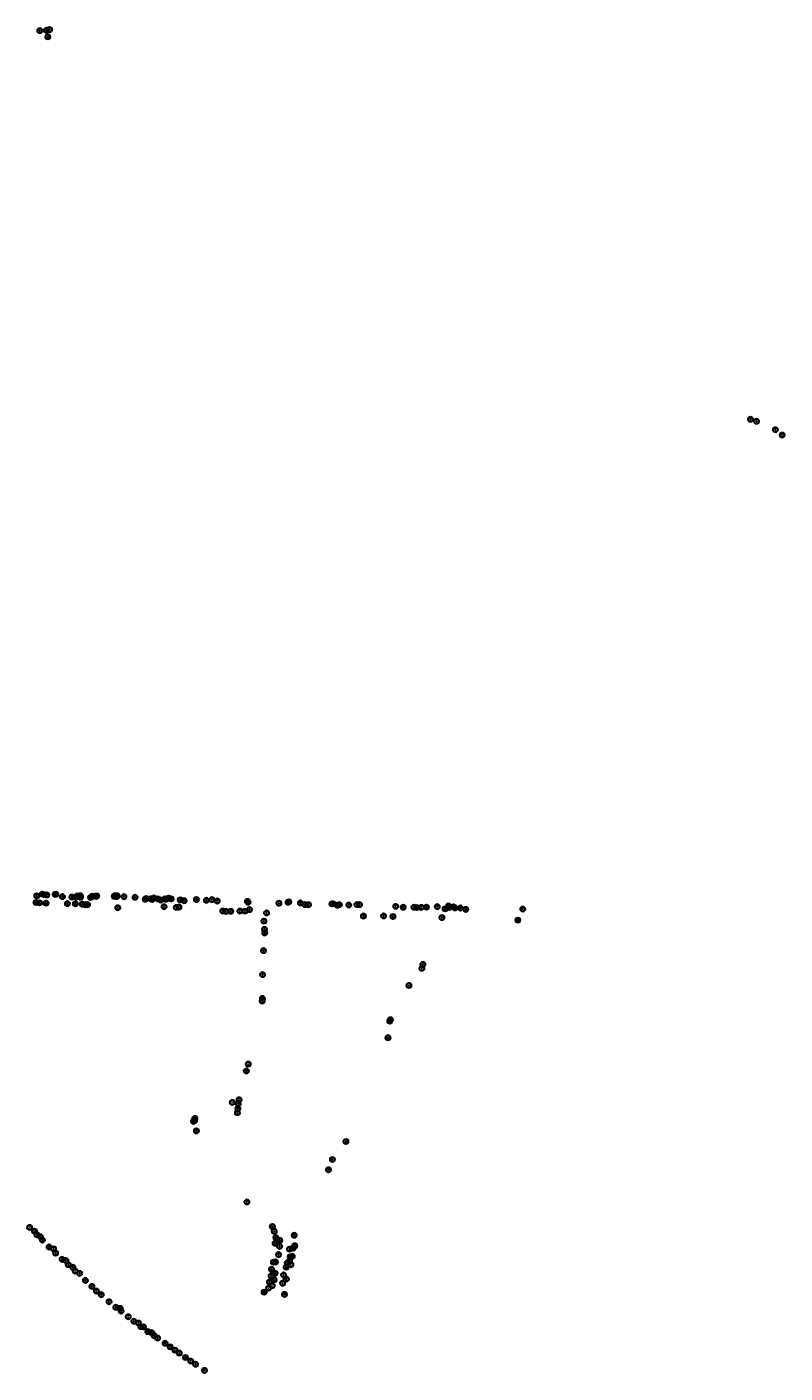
# Model space of a CAD drawing. Header units: metres. Extents: x 122855 to 145045, y 475575 to 480107.
# Tile 4 of 16: x 142117 to 142968, y 475575 to 477085. Entities that reach past the tile are written whole.
import ezdxf

# ---------------------------------------------------------------- set-up
doc = ezdxf.new("R2010")
doc.units = ezdxf.units.M
doc.header["$MEASUREMENT"] = 0
for name, color, linetype in [('0 - 6 meter', 52, 'Continuous'), ('12 - 15 meter', 65, 'Continuous'), ('15 - 18 meter', 83, 'Continuous'), ('18 - 24 meter', 58, 'Continuous'), ('20210609Boombeheer_Boombe', 7, 'Continuous'), ('6 - 9 meter', 60, 'Continuous'), ('9 - 12 meter', 60, 'Continuous'), ('Hoogte onbekent', 10, 'Continuous')]:
    doc.layers.add(name, color=color, linetype=linetype)
doc.styles.get("Standard").update_dxf_attribs({"font": 'arial.ttf'})

# ---------------------------------------------------------------- blocks, each defined once
blk = doc.blocks.new('SGR-BOOM_01')
at = {"lineweight": 30, "ltscale": 0.1}
h = blk.add_hatch(color=7, dxfattribs=at)
edge = h.paths.add_edge_path()
edge.add_arc((0, 0), 0.15, 0, 360)
at = {"color": 7, "lineweight": 30}
for radius in [2.5, 0.045]:
    blk.add_circle((0, 0), radius, dxfattribs=at)
at = {"color": 7, "lineweight": 30, "ltscale": 0.1}
blk.add_circle((0, 0), 0.15, dxfattribs=at)
blk = doc.blocks.new('Cirkel 6meter')
blk.add_circle((0.1, 0.1), 3)

msp = doc.modelspace()

# ---------------------------------------------------------------- block references
at = {"layer": '20210609Boombeheer_Boombe'}
for name, p in [('Cirkel 6meter', (142138.975, 477081.124)), ('Cirkel 6meter', (142142.627, 477081.907)), ('SGR-BOOM_01', (142142.627, 477081.907)), ('Cirkel 6meter', (142131.605, 477080.712)), ('SGR-BOOM_01', (142131.605, 477080.712)), ('SGR-BOOM_01', (142138.975, 477081.124)), ('Cirkel 6meter', (142140.616, 477073.791)), ('SGR-BOOM_01', (142140.616, 477073.791)), ('Cirkel 6meter', (142929.044, 476644.607)), ('SGR-BOOM_01', (142929.044, 476644.607)), ('Cirkel 6meter', (142935.789, 476642.4)), ('SGR-BOOM_01', (142935.789, 476642.4)), ('Cirkel 6meter', (142956.93593, 476632.88059)), ('SGR-BOOM_01', (142956.93593, 476632.88059)), ('Cirkel 6meter', (142964.536, 476626.891)), ('SGR-BOOM_01', (142964.536, 476626.891)), ('Cirkel 6meter', (142127.38409, 476102.53481)), ('SGR-BOOM_01', (142127.38409, 476102.53481)), ('Cirkel 6meter', (142128.251, 476109.939)), ('SGR-BOOM_01', (142128.251, 476109.939)), ('Cirkel 6meter', (142131.265, 476102.102)), ('SGR-BOOM_01', (142131.265, 476102.102)), ('Cirkel 6meter', (142134.591, 476111.839)), ('SGR-BOOM_01', (142134.591, 476111.839)), ('Cirkel 6meter', (142135.886, 476111.464)), ('SGR-BOOM_01', (142135.886, 476111.464)), ('Cirkel 6meter', (142138.701, 476101.763)), ('SGR-BOOM_01', (142138.701, 476101.763)), ('Cirkel 6meter', (142139.481, 476110.934)), ('SGR-BOOM_01', (142139.481, 476110.934)), ('Cirkel 6meter', (142148.898, 476111.623)), ('SGR-BOOM_01', (142148.898, 476111.623)), ('Cirkel 6meter', (142149.58, 476111.669)), ('SGR-BOOM_01', (142149.58, 476111.669)), ('Cirkel 6meter', (142156.914, 476109.117)), ('SGR-BOOM_01', (142156.914, 476109.117)), ('Cirkel 6meter', (142162.564, 476101.303)), ('SGR-BOOM_01', (142162.564, 476101.303)), ('Cirkel 6meter', (142167.57, 476108.652)), ('SGR-BOOM_01', (142167.57, 476108.652)), ('Cirkel 6meter', (142171.56, 476100.986)), ('SGR-BOOM_01', (142171.56, 476100.986)), ('Cirkel 6meter', (142172.034, 476108.533)), ('SGR-BOOM_01', (142172.034, 476108.533)), ('Cirkel 6meter', (142173.625, 476109.792)), ('SGR-BOOM_01', (142173.625, 476109.792)), ('Cirkel 6meter', (142177.19, 476110.118)), ('Cirkel 6meter', (142177.318, 476108.407)), ('SGR-BOOM_01', (142177.19, 476110.118)), ('SGR-BOOM_01', (142177.318, 476108.407)), ('Cirkel 6meter', (142179.389, 476100.563)), ('SGR-BOOM_01', (142179.389, 476100.563)), ('Cirkel 6meter', (142182.879, 476100.072)), ('SGR-BOOM_01', (142182.879, 476100.072)), ('Cirkel 6meter', (142185.217, 476100.068)), ('SGR-BOOM_01', (142185.217, 476100.068)), ('Cirkel 6meter', (142188.611, 476108.152)), ('SGR-BOOM_01', (142188.611, 476108.152)), ('Cirkel 6meter', (142190.314, 476109.477)), ('SGR-BOOM_01', (142190.314, 476109.477)), ('Cirkel 6meter', (142194.31, 476109.731)), ('SGR-BOOM_01', (142194.31, 476109.731)), ('Cirkel 6meter', (142194.798, 476109.263)), ('SGR-BOOM_01', (142194.798, 476109.263)), ('Cirkel 6meter', (142195.654, 476109.731)), ('SGR-BOOM_01', (142195.654, 476109.731)), ('Cirkel 6meter', (142215.09, 476109.465)), ('SGR-BOOM_01', (142215.09, 476109.465)), ('Cirkel 6meter', (142215.966, 476110.199)), ('SGR-BOOM_01', (142215.966, 476110.199)), ('Cirkel 6meter', (142217.905, 476109.104)), ('Cirkel 6meter', (142218.209, 476110.075)), ('SGR-BOOM_01', (142217.905, 476109.104)), ('SGR-BOOM_01', (142218.209, 476110.075)), ('Cirkel 6meter', (142225.992, 476109.042)), ('SGR-BOOM_01', (142225.992, 476109.042)), ('Cirkel 6meter', (142238.534, 476108.406)), ('SGR-BOOM_01', (142238.534, 476108.406)), ('Cirkel 6meter', (142249.844, 476106.156)), ('SGR-BOOM_01', (142249.844, 476106.156)), ('Cirkel 6meter', (142250.929, 476107.002)), ('SGR-BOOM_01', (142250.929, 476107.002)), ('Cirkel 6meter', (142256.529, 476106.666)), ('SGR-BOOM_01', (142256.529, 476106.666)), ('Cirkel 6meter', (142257.51776, 476105.91519)), ('SGR-BOOM_01', (142257.51776, 476105.91519)), ('Cirkel 6meter', (142259.651, 476107.65)), ('SGR-BOOM_01', (142259.651, 476107.65)), ('Cirkel 6meter', (142264.141, 476106.477)), ('SGR-BOOM_01', (142264.141, 476106.477)), ('Cirkel 6meter', (142267.267, 476105.282)), ('SGR-BOOM_01', (142267.267, 476105.282)), ('Cirkel 6meter', (142271.872, 476106.442)), ('SGR-BOOM_01', (142271.872, 476106.442)), ('Cirkel 6meter', (142273.104, 476106.106)), ('SGR-BOOM_01', (142273.104, 476106.106)), ('Cirkel 6meter', (142276.209, 476107.398)), ('SGR-BOOM_01', (142276.209, 476107.398)), ('Cirkel 6meter', (142279.043, 476106.604)), ('SGR-BOOM_01', (142279.043, 476106.604)), ('Cirkel 6meter', (142289.277, 476105.462)), ('SGR-BOOM_01', (142289.277, 476105.462)), ('Cirkel 6meter', (142293.598, 476104.532)), ('SGR-BOOM_01', (142293.598, 476104.532)), ('Cirkel 6meter', (142307.273, 476105.809)), ('SGR-BOOM_01', (142307.273, 476105.809)), ('Cirkel 6meter', (142318.559, 476105.027)), ('SGR-BOOM_01', (142318.559, 476105.027)), ('Cirkel 6meter', (142324.756, 476105.716)), ('SGR-BOOM_01', (142324.756, 476105.716)), ('Cirkel 6meter', (142330.737, 476104.177)), ('SGR-BOOM_01', (142330.737, 476104.177)), ('Cirkel 6meter', (142364.626, 476103.7)), ('SGR-BOOM_01', (142364.626, 476103.7)), ('Cirkel 6meter', (142365.314, 476102.695)), ('SGR-BOOM_01', (142365.314, 476102.695)), ('Cirkel 6meter', (142399.908, 476101.688)), ('SGR-BOOM_01', (142399.908, 476101.688)), ('Cirkel 6meter', (142410.119, 476102.79)), ('SGR-BOOM_01', (142410.119, 476102.79)), ('Cirkel 6meter', (142410.992, 476103.252)), ('SGR-BOOM_01', (142410.992, 476103.252)), ('Cirkel 6meter', (142424.017, 476101.962)), ('SGR-BOOM_01', (142424.017, 476101.962)), ('Cirkel 6meter', (142429.168, 476100.114)), ('SGR-BOOM_01', (142429.168, 476100.114)), ('Cirkel 6meter', (142433.107, 476099.946)), ('SGR-BOOM_01', (142433.107, 476099.946)), ('Cirkel 6meter', (142459.374, 476101.012)), ('SGR-BOOM_01', (142459.374, 476101.012)), ('Cirkel 6meter', (142460.718, 476101.012)), ('SGR-BOOM_01', (142460.718, 476101.012)), ('Cirkel 6meter', (142465.334, 476099.337)), ('Cirkel 6meter', (142467.68874, 476099.9985)), ('SGR-BOOM_01', (142467.68874, 476099.9985)), ('Cirkel 6meter', (142478.19, 476099.668)), ('Cirkel 6meter', (142487.403, 476100.158)), ('SGR-BOOM_01', (142487.403, 476100.158)), ('Cirkel 6meter', (142490.39285, 476100.07864)), ('SGR-BOOM_01', (142490.39285, 476100.07864)), ('Cirkel 6meter', (142219.002, 476096.653)), ('SGR-BOOM_01', (142219.002, 476096.653)), ('Cirkel 6meter', (142271.067, 476097.707)), ('SGR-BOOM_01', (142271.067, 476097.707)), ('Cirkel 6meter', (142284.737, 476097.015)), ('SGR-BOOM_01', (142284.737, 476097.015)), ('Cirkel 6meter', (142287.776, 476097.307)), ('SGR-BOOM_01', (142287.776, 476097.307)), ('Cirkel 6meter', (142336.912, 476092.855)), ('SGR-BOOM_01', (142336.912, 476092.855)), ('Cirkel 6meter', (142340.398, 476092.445)), ('SGR-BOOM_01', (142340.398, 476092.445)), ('Cirkel 6meter', (142345.931, 476092.663)), ('SGR-BOOM_01', (142345.931, 476092.663)), ('Cirkel 6meter', (142356.211, 476092.931)), ('SGR-BOOM_01', (142356.211, 476092.931)), ('Cirkel 6meter', (142361.743, 476092.796)), ('SGR-BOOM_01', (142361.743, 476092.796)), ('Cirkel 6meter', (142366.86, 476094.502)), ('SGR-BOOM_01', (142366.86, 476094.502)), ('Cirkel 6meter', (142386.093, 476090.835)), ('SGR-BOOM_01', (142386.093, 476090.835)), ('SGR-BOOM_01', (142465.334, 476099.337)), ('SGR-BOOM_01', (142478.19, 476099.668)), ('Cirkel 6meter', (142494.758, 476087.218)), ('SGR-BOOM_01', (142494.758, 476087.218)), ('Cirkel 6meter', (142517.3743, 476087.38287)), ('SGR-BOOM_01', (142517.3743, 476087.38287)), ('Cirkel 6meter', (142527.84931, 476086.77856)), ('SGR-BOOM_01', (142527.84931, 476086.77856)), ('Cirkel 6meter', (142530.984, 476098.089)), ('SGR-BOOM_01', (142530.984, 476098.089)), ('Cirkel 6meter', (142539.296, 476097.148)), ('SGR-BOOM_01', (142539.296, 476097.148)), ('Cirkel 6meter', (142551.361, 476097.193)), ('SGR-BOOM_01', (142551.361, 476097.193)), ('Cirkel 6meter', (142554.54, 476096.879)), ('SGR-BOOM_01', (142554.54, 476096.879)), ('Cirkel 6meter', (142559.687, 476096.971)), ('SGR-BOOM_01', (142559.687, 476096.971)), ('Cirkel 6meter', (142565.402, 476097.278)), ('SGR-BOOM_01', (142565.402, 476097.278)), ('Cirkel 6meter', (142577.636, 476097.833)), ('SGR-BOOM_01', (142577.636, 476097.833)), ('Cirkel 6meter', (142582.763, 476085.606)), ('SGR-BOOM_01', (142582.763, 476085.606)), ('Cirkel 6meter', (142586.387, 476095.381)), ('SGR-BOOM_01', (142586.387, 476095.381)), ('Cirkel 6meter', (142590.23, 476098.425)), ('SGR-BOOM_01', (142590.23, 476098.425)), ('Cirkel 6meter', (142590.892, 476096.939)), ('SGR-BOOM_01', (142590.892, 476096.939)), ('Cirkel 6meter', (142595.873, 476097.667)), ('SGR-BOOM_01', (142595.873, 476097.667)), ('Cirkel 6meter', (142597.34588, 476096.44752)), ('SGR-BOOM_01', (142597.34588, 476096.44752)), ('Cirkel 6meter', (142603.451, 476096.322)), ('SGR-BOOM_01', (142603.451, 476096.322)), ('Cirkel 6meter', (142609.601, 476094.816)), ('SGR-BOOM_01', (142609.601, 476094.816)), ('Cirkel 6meter', (142673.416, 476095.183)), ('SGR-BOOM_01', (142673.416, 476095.183)), ('Cirkel 6meter', (142383.153, 476081.566)), ('SGR-BOOM_01', (142383.153, 476081.566)), ('Cirkel 6meter', (142383.753, 476072.275)), ('SGR-BOOM_01', (142383.753, 476072.275)), ('Cirkel 6meter', (142667.959, 476082.692)), ('SGR-BOOM_01', (142667.959, 476082.692)), ('Cirkel 6meter', (142383.947, 476068.406)), ('SGR-BOOM_01', (142383.947, 476068.406)), ('Cirkel 6meter', (142382.578, 476048.529)), ('SGR-BOOM_01', (142382.578, 476048.529)), ('Cirkel 6meter', (142560.42, 476028.512)), ('SGR-BOOM_01', (142560.42, 476028.512)), ('Cirkel 6meter', (142561.536, 476033.112)), ('SGR-BOOM_01', (142561.536, 476033.112)), ('Cirkel 6meter', (142381.623, 476021.543)), ('SGR-BOOM_01', (142381.623, 476021.543)), ('Cirkel 6meter', (142545.77, 476009.42)), ('SGR-BOOM_01', (142545.77, 476009.42)), ('Cirkel 6meter', (142381.323, 475994.959)), ('SGR-BOOM_01', (142381.323, 475994.959)), ('Cirkel 6meter', (142381.161, 475992.035)), ('SGR-BOOM_01', (142381.161, 475992.035)), ('Cirkel 6meter', (142524.22322, 475969.33906)), ('SGR-BOOM_01', (142524.22322, 475969.33906)), ('Cirkel 6meter', (142525.067, 475970.982)), ('SGR-BOOM_01', (142525.067, 475970.982)), ('Cirkel 6meter', (142522.301, 475950.714)), ('SGR-BOOM_01', (142522.301, 475950.714)), ('Cirkel 6meter', (142365.522, 475921.165)), ('SGR-BOOM_01', (142365.522, 475921.165)), ('Cirkel 6meter', (142363.354, 475913.475)), ('SGR-BOOM_01', (142363.354, 475913.475)), ('Cirkel 6meter', (142347.527, 475878.194)), ('SGR-BOOM_01', (142347.527, 475878.194)), ('Cirkel 6meter', (142354.276, 475876.907)), ('SGR-BOOM_01', (142354.276, 475876.907)), ('Cirkel 6meter', (142355.208, 475881.221)), ('SGR-BOOM_01', (142355.208, 475881.221)), ('Cirkel 6meter', (142305.25826, 475857.74115)), ('Cirkel 6meter', (142305.66106, 475860.3599)), ('SGR-BOOM_01', (142305.66106, 475860.3599)), ('Cirkel 6meter', (142353.341, 475866.574)), ('SGR-BOOM_01', (142353.341, 475866.574)), ('Cirkel 6meter', (142353.866, 475871.187)), ('SGR-BOOM_01', (142353.866, 475871.187)), ('Cirkel 6meter', (142304.04964, 475856.93556)), ('SGR-BOOM_01', (142304.04964, 475856.93556)), ('SGR-BOOM_01', (142305.25826, 475857.74115)), ('Cirkel 6meter', (142307.2727, 475846.25926)), ('SGR-BOOM_01', (142307.2727, 475846.25926)), ('Cirkel 6meter', (142475.113, 475834.347)), ('SGR-BOOM_01', (142475.113, 475834.347)), ('Cirkel 6meter', (142459.938, 475814.183)), ('SGR-BOOM_01', (142459.938, 475814.183)), ('Cirkel 6meter', (142455.545, 475802.735)), ('SGR-BOOM_01', (142455.545, 475802.735)), ('Cirkel 6meter', (142364.059, 475766.492)), ('SGR-BOOM_01', (142364.059, 475766.492)), ('Cirkel 6meter', (142120.15, 475737.948)), ('SGR-BOOM_01', (142120.15, 475737.948)), ('Cirkel 6meter', (142392.522, 475739.014)), ('SGR-BOOM_01', (142392.522, 475739.014)), ('Cirkel 6meter', (142125.645, 475733.785)), ('SGR-BOOM_01', (142125.645, 475733.785)), ('Cirkel 6meter', (142128.353, 475729.816)), ('SGR-BOOM_01', (142128.353, 475729.816)), ('Cirkel 6meter', (142132.337, 475727.506)), ('SGR-BOOM_01', (142132.337, 475727.506)), ('Cirkel 6meter', (142134.575, 475723.806)), ('SGR-BOOM_01', (142134.575, 475723.806)), ('Cirkel 6meter', (142394.64, 475733.662)), ('SGR-BOOM_01', (142394.64, 475733.662)), ('Cirkel 6meter', (142396.433, 475726.506)), ('SGR-BOOM_01', (142396.433, 475726.506)), ('Cirkel 6meter', (142400.89, 475723.32)), ('SGR-BOOM_01', (142400.89, 475723.32)), ('Cirkel 6meter', (142417.006, 475729.17)), ('SGR-BOOM_01', (142417.006, 475729.17)), ('Cirkel 6meter', (142142.037, 475715.983)), ('SGR-BOOM_01', (142142.037, 475715.983)), ('Cirkel 6meter', (142147.169, 475713.865)), ('SGR-BOOM_01', (142147.169, 475713.865)), ('Cirkel 6meter', (142149.381, 475709.093)), ('SGR-BOOM_01', (142149.381, 475709.093)), ('Cirkel 6meter', (142395.55, 475720.18)), ('SGR-BOOM_01', (142395.55, 475720.18)), ('Cirkel 6meter', (142399.475, 475707.384)), ('SGR-BOOM_01', (142399.475, 475707.384)), ('Cirkel 6meter', (142400.728, 475716.699)), ('SGR-BOOM_01', (142400.728, 475716.699)), ('Cirkel 6meter', (142411.834, 475713.584)), ('SGR-BOOM_01', (142411.834, 475713.584)), ('Cirkel 6meter', (142415.762, 475714.695)), ('SGR-BOOM_01', (142415.762, 475714.695)), ('Cirkel 6meter', (142417.701, 475717.347)), ('SGR-BOOM_01', (142417.701, 475717.347)), ('Cirkel 6meter', (142156.565, 475702.03)), ('SGR-BOOM_01', (142156.565, 475702.03)), ('Cirkel 6meter', (142161.002, 475700.693)), ('SGR-BOOM_01', (142161.002, 475700.693)), ('Cirkel 6meter', (142163.639, 475695.999)), ('SGR-BOOM_01', (142163.639, 475695.999)), ('Cirkel 6meter', (142168.717, 475693.188)), ('SGR-BOOM_01', (142168.717, 475693.188)), ('Cirkel 6meter', (142393.77, 475698.981)), ('SGR-BOOM_01', (142393.77, 475698.981)), ('Cirkel 6meter', (142396.067, 475699.204)), ('SGR-BOOM_01', (142396.067, 475699.204)), ('Cirkel 6meter', (142408.005, 475693.346)), ('SGR-BOOM_01', (142408.005, 475693.346)), ('Cirkel 6meter', (142409.335, 475698.045)), ('SGR-BOOM_01', (142409.335, 475698.045)), ('Cirkel 6meter', (142411.864, 475700.334)), ('SGR-BOOM_01', (142411.864, 475700.334)), ('Cirkel 6meter', (142412.567, 475704.887)), ('SGR-BOOM_01', (142412.567, 475704.887)), ('Cirkel 6meter', (142413.333, 475696.08)), ('SGR-BOOM_01', (142413.333, 475696.08)), ('Cirkel 6meter', (142414.888, 475705.516)), ('SGR-BOOM_01', (142414.888, 475705.516)), ('Cirkel 6meter', (142171.342, 475688.938)), ('SGR-BOOM_01', (142171.342, 475688.938)), ('Cirkel 6meter', (142176.353, 475686.369)), ('SGR-BOOM_01', (142176.353, 475686.369)), ('Cirkel 6meter', (142182.729, 475678.569)), ('SGR-BOOM_01', (142182.729, 475678.569)), ('Cirkel 6meter', (142389.294, 475676.818)), ('Cirkel 6meter', (142391.124, 475683.331)), ('SGR-BOOM_01', (142391.124, 475683.331)), ('Cirkel 6meter', (142391.564, 475691.019)), ('SGR-BOOM_01', (142391.564, 475691.019)), ('Cirkel 6meter', (142394.589, 475679.134)), ('SGR-BOOM_01', (142394.589, 475679.134)), ('Cirkel 6meter', (142395.58, 475686.573)), ('SGR-BOOM_01', (142395.58, 475686.573)), ('Cirkel 6meter', (142405.172, 475684.666)), ('SGR-BOOM_01', (142405.172, 475684.666)), ('Cirkel 6meter', (142408.231, 475680.068)), ('SGR-BOOM_01', (142408.231, 475680.068)), ('Cirkel 6meter', (142190.128, 475671.838)), ('SGR-BOOM_01', (142190.128, 475671.838)), ('Cirkel 6meter', (142195.144, 475666.521)), ('SGR-BOOM_01', (142195.144, 475666.521)), ('Cirkel 6meter', (142200.61, 475662.501)), ('SGR-BOOM_01', (142200.61, 475662.501)), ('Cirkel 6meter', (142383.224, 475665.28)), ('SGR-BOOM_01', (142383.224, 475665.28)), ('Cirkel 6meter', (142388.342, 475669.926)), ('SGR-BOOM_01', (142388.342, 475669.926)), ('SGR-BOOM_01', (142389.294, 475676.818)), ('Cirkel 6meter', (142392.447, 475672.539)), ('SGR-BOOM_01', (142392.447, 475672.539)), ('Cirkel 6meter', (142404.089, 475675.355)), ('SGR-BOOM_01', (142404.089, 475675.355)), ('Cirkel 6meter', (142406.149, 475662.846)), ('SGR-BOOM_01', (142406.149, 475662.846)), ('Cirkel 6meter', (142209.356, 475654.578)), ('SGR-BOOM_01', (142209.356, 475654.578)), ('Cirkel 6meter', (142216.885, 475648.396)), ('SGR-BOOM_01', (142216.885, 475648.396)), ('Cirkel 6meter', (142221.858, 475647.134)), ('SGR-BOOM_01', (142221.858, 475647.134)), ('Cirkel 6meter', (142222.79, 475644.097)), ('SGR-BOOM_01', (142222.79, 475644.097)), ('Cirkel 6meter', (142230.92, 475637.701)), ('SGR-BOOM_01', (142230.92, 475637.701)), ('Cirkel 6meter', (142237.206, 475632.659)), ('SGR-BOOM_01', (142237.206, 475632.659)), ('Cirkel 6meter', (142242.388, 475630.647)), ('SGR-BOOM_01', (142242.388, 475630.647)), ('Cirkel 6meter', (142245.043, 475626.614)), ('SGR-BOOM_01', (142245.043, 475626.614)), ('Cirkel 6meter', (142247.857, 475626.401)), ('SGR-BOOM_01', (142247.857, 475626.401)), ('Cirkel 6meter', (142252.8, 475621)), ('SGR-BOOM_01', (142252.8, 475621)), ('Cirkel 6meter', (142256.788, 475620.029)), ('SGR-BOOM_01', (142256.788, 475620.029)), ('Cirkel 6meter', (142259.912, 475616.543)), ('SGR-BOOM_01', (142259.912, 475616.543)), ('Cirkel 6meter', (142263.824, 475613.85)), ('SGR-BOOM_01', (142263.824, 475613.85)), ('Cirkel 6meter', (142272.212, 475607.907)), ('SGR-BOOM_01', (142272.212, 475607.907)), ('Cirkel 6meter', (142277.861, 475603.995)), ('SGR-BOOM_01', (142277.861, 475603.995)), ('Cirkel 6meter', (142283.303, 475600.27)), ('SGR-BOOM_01', (142283.303, 475600.27)), ('Cirkel 6meter', (142288.158, 475596.908)), ('SGR-BOOM_01', (142288.158, 475596.908)), ('Cirkel 6meter', (142295.1, 475592.032)), ('SGR-BOOM_01', (142295.1, 475592.032)), ('Cirkel 6meter', (142300.98, 475588.022)), ('SGR-BOOM_01', (142300.98, 475588.022)), ('Cirkel 6meter', (142306.432, 475584.391)), ('SGR-BOOM_01', (142306.432, 475584.391)), ('Cirkel 6meter', (142316.431, 475577.574)), ('SGR-BOOM_01', (142316.431, 475577.574))]:
    msp.add_blockref(name, p, dxfattribs=at)

# ---------------------------------------------------------------- texts
at = {"layer": '0 - 6 meter', "char_height": 0.5, "attachment_point": 7}
for insert in [(142956.93593, 476632.88059), (142127.38409, 476102.53481), (142433.107, 476099.946), (142417.006, 475729.17)]:
    msp.add_mtext('0 - 6 meter', dxfattribs=dict(at, insert=insert))
at = {"layer": '12 - 15 meter', "char_height": 0.5, "attachment_point": 7}
for insert in [(142135.886, 476111.464), (142139.481, 476110.934), (142156.914, 476109.117), (142225.992, 476109.042), (142238.534, 476108.406), (142259.651, 476107.65), (142264.141, 476106.477), (142271.872, 476106.442), (142273.104, 476106.106), (142276.209, 476107.398), (142279.043, 476106.604), (142289.277, 476105.462), (142293.598, 476104.532), (142318.559, 476105.027), (142399.908, 476101.688), (142162.564, 476101.303), (142179.389, 476100.563), (142336.912, 476092.855), (142467.68874, 476099.9985), (142551.361, 476097.193), (142590.23, 476098.425), (142590.892, 476096.939), (142597.34588, 476096.44752), (142524.22322, 475969.33906), (142525.067, 475970.982), (142411.864, 475700.334)]:
    msp.add_mtext('12 - 15 meter', dxfattribs=dict(at, insert=insert))
at = {"layer": '15 - 18 meter', "char_height": 0.5, "attachment_point": 7}
for insert in [(142131.605, 477080.712), (142138.975, 477081.124), (142935.789, 476642.4), (142128.251, 476109.939), (142173.625, 476109.792), (142177.19, 476110.118), (142177.318, 476108.407), (142188.611, 476108.152), (142257.51776, 476105.91519), (142267.267, 476105.282), (142219.002, 476096.653), (142271.067, 476097.707), (142595.873, 476097.667), (142603.451, 476096.322), (142609.601, 476094.816), (142383.153, 476081.566), (142383.753, 476072.275), (142383.947, 476068.406), (142561.536, 476033.112), (142545.77, 476009.42), (142305.66106, 475860.3599), (142304.04964, 475856.93556), (142305.25826, 475857.74115), (142307.2727, 475846.25926), (142392.522, 475739.014), (142394.64, 475733.662), (142396.433, 475726.506), (142395.55, 475720.18), (142400.728, 475716.699), (142400.89, 475723.32), (142411.834, 475713.584), (142415.762, 475714.695), (142417.701, 475717.347), (142393.77, 475698.981), (142399.475, 475707.384), (142414.888, 475705.516), (142391.124, 475683.331), (142391.564, 475691.019), (142394.589, 475679.134), (142395.58, 475686.573), (142405.172, 475684.666), (142408.005, 475693.346), (142408.231, 475680.068), (142383.224, 475665.28), (142388.342, 475669.926), (142392.447, 475672.539), (142404.089, 475675.355), (142406.149, 475662.846)]:
    msp.add_mtext('15 - 18 meter', dxfattribs=dict(at, insert=insert))
at = {"layer": '18 - 24 meter', "char_height": 0.5, "attachment_point": 7}
for insert in [(142140.616, 477073.791), (142142.627, 477081.907), (142386.093, 476090.835), (142487.403, 476100.158), (142494.758, 476087.218), (142517.3743, 476087.38287), (142527.84931, 476086.77856), (142559.687, 476096.971), (142565.402, 476097.278), (142586.387, 476095.381), (142382.578, 476048.529), (142381.623, 476021.543), (142381.161, 475992.035), (142381.323, 475994.959), (142364.059, 475766.492)]:
    msp.add_mtext('18 - 24 meter', dxfattribs=dict(at, insert=insert))
at = {"layer": '6 - 9 meter', "char_height": 0.5, "attachment_point": 7}
for insert in [(142964.536, 476626.891), (142138.701, 476101.763), (142307.273, 476105.809), (142522.301, 475950.714), (142389.294, 475676.818)]:
    msp.add_mtext('6 - 9 meter', dxfattribs=dict(at, insert=insert))
at = {"layer": '9 - 12 meter', "char_height": 0.5, "attachment_point": 7}
for insert in [(142929.044, 476644.607), (142131.265, 476102.102), (142149.58, 476111.669), (142215.09, 476109.465), (142215.966, 476110.199), (142217.905, 476109.104), (142218.209, 476110.075), (142249.844, 476106.156), (142250.929, 476107.002), (142424.017, 476101.962), (142284.737, 476097.015), (142287.776, 476097.307), (142554.54, 476096.879), (142577.636, 476097.833)]:
    msp.add_mtext('9 - 12 meter', dxfattribs=dict(at, insert=insert))
at = {"layer": 'Hoogte onbekent', "char_height": 0.5, "attachment_point": 7}
for insert in [(142134.591, 476111.839), (142148.898, 476111.623), (142167.57, 476108.652), (142172.034, 476108.533), (142190.314, 476109.477), (142194.31, 476109.731), (142194.798, 476109.263), (142195.654, 476109.731), (142256.529, 476106.666), (142324.756, 476105.716), (142330.737, 476104.177), (142364.626, 476103.7), (142365.314, 476102.695), (142410.119, 476102.79), (142410.992, 476103.252), (142171.56, 476100.986), (142182.879, 476100.072), (142185.217, 476100.068), (142340.398, 476092.445), (142345.931, 476092.663), (142356.211, 476092.931), (142361.743, 476092.796), (142366.86, 476094.502), (142429.168, 476100.114), (142459.374, 476101.012), (142460.718, 476101.012), (142465.334, 476099.337), (142478.19, 476099.668), (142490.39285, 476100.07864), (142530.984, 476098.089), (142539.296, 476097.148), (142673.416, 476095.183), (142582.763, 476085.606), (142667.959, 476082.692), (142560.42, 476028.512), (142365.522, 475921.165), (142363.354, 475913.475), (142347.527, 475878.194), (142354.276, 475876.907), (142355.208, 475881.221), (142353.341, 475866.574), (142353.866, 475871.187), (142475.113, 475834.347), (142455.545, 475802.735), (142459.938, 475814.183), (142120.15, 475737.948), (142125.645, 475733.785), (142128.353, 475729.816), (142132.337, 475727.506), (142134.575, 475723.806), (142142.037, 475715.983), (142147.169, 475713.865), (142149.381, 475709.093), (142156.565, 475702.03), (142161.002, 475700.693), (142163.639, 475695.999), (142396.067, 475699.204), (142409.335, 475698.045), (142412.567, 475704.887), (142413.333, 475696.08), (142168.717, 475693.188), (142171.342, 475688.938), (142176.353, 475686.369), (142182.729, 475678.569), (142190.128, 475671.838), (142195.144, 475666.521), (142200.61, 475662.501), (142209.356, 475654.578), (142216.885, 475648.396), (142221.858, 475647.134), (142222.79, 475644.097), (142230.92, 475637.701), (142237.206, 475632.659), (142242.388, 475630.647), (142245.043, 475626.614), (142247.857, 475626.401), (142252.8, 475621), (142256.788, 475620.029), (142259.912, 475616.543), (142263.824, 475613.85), (142272.212, 475607.907), (142277.861, 475603.995), (142283.303, 475600.27), (142288.158, 475596.908), (142295.1, 475592.032), (142300.98, 475588.022), (142306.432, 475584.391), (142316.431, 475577.574)]:
    msp.add_mtext('Niet ingevuld', dxfattribs=dict(at, insert=insert))

doc.saveas('drawing.dxf')
